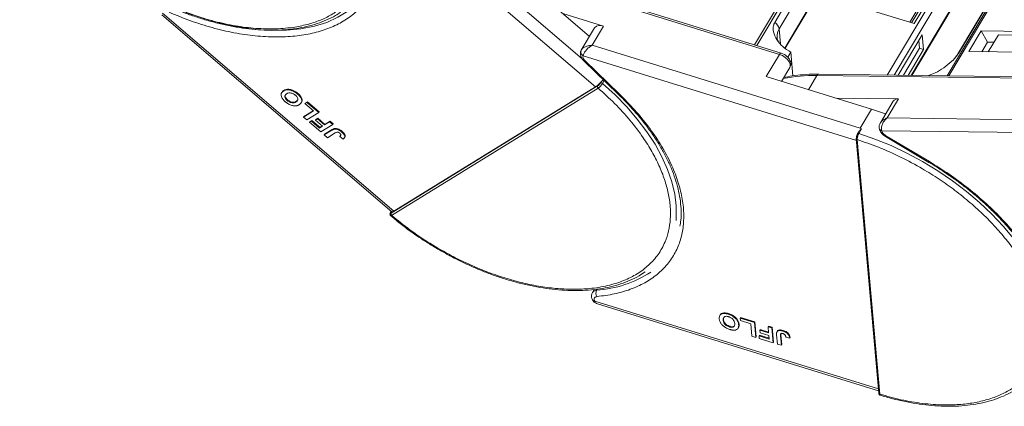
# Model space of a CAD drawing. Header units: millimetres. Extents: x -1177 to 904, y 240 to 1698.
# Tile 24 of 51: x 36 to 193, y 1365 to 1427. Entities that reach past the tile are written whole.
import ezdxf

# ---------------------------------------------------------------- set-up
doc = ezdxf.new("R2010")
doc.units = ezdxf.units.MM

msp = doc.modelspace()

# ---------------------------------------------------------------- linework, layer by layer
at = {"color": 7, "linetype": 'Continuous', "lineweight": 15}
for p, q in [((183.101, 1473.161), (153.371, 1423.174)), ((153.739, 1423.06), (183.453, 1473.019)), ((181.173, 1468.075), (156.596, 1426.753)), ((213.691, 1467.901), (184.135, 1418.207)), ((184.406, 1418.204), (213.984, 1467.934)), ((157.307, 1425.743), (181.884, 1467.064)), ((182.239, 1463.044), (158.216, 1422.653)), ((158.262, 1422.622), (182.205, 1462.878)), ((210.37, 1462.956), (185.793, 1421.634)), ((185.935, 1421.787), (210.512, 1463.109)), ((92.415, 1446.944), (127.977, 1416.433)), ((125.841, 1420.928), (94.538, 1447.785)), ((185.924, 1439.232), (178.468, 1426.697)), ((178.873, 1426.571), (186.412, 1439.246)), ((178.157, 1426.793), (185.349, 1438.886)), ((184.135, 1434.397), (174.578, 1418.33)), ((119.393, 1433.412), (157.353, 1421.643)), ((157.609, 1421.86), (119.542, 1433.662)), ((175.669, 1418.316), (184.832, 1433.721)), ((117.476, 1432.7), (127.003, 1424.526)), ((163.454, 1431.352), (178.873, 1426.571)), ((185.187, 1429.701), (178.395, 1418.281)), ((95.757, 1396.565), (58.826, 1428.25)), ((129.262, 1426.149), (122.762, 1428.164)), ((178.523, 1418.279), (185.119, 1429.369)), ((58.703, 1427.983), (95.419, 1396.482)), ((127.815, 1425.89), (125.703, 1422.34)), ((127.453, 1423.107), (129.262, 1426.149)), ((157.307, 1425.743), (157.519, 1423.337)), ((189.556, 1425.384), (187.596, 1422.089)), ((202.533, 1425.217), (189.556, 1425.384)), ((190.565, 1423.583), (189.556, 1425.384)), ((180.166, 1424.79), (176.311, 1418.308)), ((179.72, 1422.628), (179.611, 1423.857)), ((180.375, 1422.425), (180.166, 1424.79)), ((190.565, 1423.583), (189.661, 1422.062)), ((191.597, 1423.57), (190.565, 1423.583)), ((192.321, 1424.787), (190.693, 1422.049)), ((192.321, 1424.787), (200.284, 1424.684)), ((125.677, 1422.29), (125.795, 1422.432)), ((170.256, 1409.836), (127.453, 1423.107)), ((158.147, 1421.62), (157.609, 1421.852)), ((159.164, 1422.014), (158.675, 1421.192)), ((159.164, 1422.014), (159.5, 1418.21)), ((177.144, 1418.297), (179.72, 1422.628)), ((177.914, 1418.287), (180.375, 1422.425)), ((180.375, 1422.425), (179.72, 1422.628)), ((187.596, 1422.089), (200.573, 1421.922)), ((126.007, 1421.434), (125.972, 1421.215)), ((126.007, 1421.434), (169.651, 1407.903)), ((126.102, 1420.613), (131.618, 1415.263)), ((126.304, 1420.624), (131.819, 1415.275)), ((157.353, 1421.643), (155.242, 1418.094)), ((157.698, 1417.333), (159.01, 1419.537)), ((128.871, 1417.263), (128.76, 1417.076)), ((129.356, 1417.457), (129.083, 1416.998)), ((155.242, 1418.094), (172.065, 1412.878)), ((158.128, 1418.055), (158.137, 1417.959)), ((161.985, 1416.004), (163.329, 1418.263)), ((163.329, 1418.263), (201.861, 1417.767)), ((202.158, 1417.975), (163.626, 1418.471)), ((181.149, 1418.245), (181.175, 1418.289)), ((77.882, 1415.59), (77.821, 1415.488)), ((78.189, 1415.883), (78.129, 1415.782)), ((128.315, 1416.593), (95.328, 1396.253)), ((128.396, 1416.255), (95.409, 1395.915)), ((95.757, 1396.565), (127.977, 1416.433)), ((78.724, 1414.289), (78.784, 1414.39)), ((80.14, 1414.05), (80.201, 1414.152)), ((80.37, 1415.305), (80.43, 1415.407)), ((80.964, 1413.903), (81.024, 1414.005)), ((81.566, 1413.771), (81.886, 1413.968)), ((81.627, 1413.873), (81.946, 1414.07)), ((81.886, 1413.968), (81.946, 1414.07)), ((81.886, 1413.968), (83.765, 1412.356)), ((81.946, 1414.07), (83.825, 1412.458)), ((131.618, 1415.263), (131.615, 1415.266)), ((176.362, 1414.519), (166.357, 1414.648)), ((175.531, 1414.156), (173.476, 1410.701)), ((174.553, 1411.477), (176.362, 1414.519)), ((81.335, 1411.613), (82.933, 1412.599)), ((81.395, 1411.715), (82.889, 1412.636)), ((81.627, 1413.873), (81.566, 1413.771)), ((82.933, 1412.599), (81.566, 1413.771)), ((83.765, 1412.356), (81.847, 1411.174)), ((83.825, 1412.458), (83.765, 1412.356)), ((172.065, 1412.878), (170.256, 1409.836)), ((172.065, 1412.878), (174.319, 1412.118)), ((81.395, 1411.715), (81.335, 1411.613)), ((81.847, 1411.174), (81.335, 1411.613)), ((82.291, 1410.793), (82.611, 1410.99)), ((82.351, 1410.894), (82.291, 1410.793)), ((84.101, 1409.24), (82.291, 1410.793)), ((82.351, 1410.894), (82.671, 1411.091)), ((82.671, 1411.091), (82.611, 1410.99)), ((82.611, 1410.99), (83.909, 1409.876)), ((82.671, 1411.091), (83.969, 1409.978)), ((83.249, 1411.132), (83.568, 1411.329)), ((83.309, 1411.233), (83.249, 1411.132)), ((84.376, 1410.164), (83.249, 1411.132)), ((83.309, 1411.233), (83.629, 1411.43)), ((83.629, 1411.43), (83.568, 1411.329)), ((83.568, 1411.329), (84.695, 1410.362)), ((83.629, 1411.43), (84.756, 1410.463)), ((84.695, 1410.362), (85.507, 1410.862)), ((84.756, 1410.463), (85.567, 1410.963)), ((85.507, 1410.862), (85.567, 1410.963)), ((85.507, 1410.862), (86.019, 1410.422)), ((85.567, 1410.963), (86.08, 1410.524)), ((213.085, 1410.981), (174.553, 1411.477)), ((83.909, 1409.876), (84.376, 1410.164)), ((83.969, 1409.978), (83.909, 1409.876)), ((83.969, 1409.978), (84.332, 1410.202)), ((86.019, 1410.422), (84.101, 1409.24)), ((84.648, 1408.771), (85.857, 1409.516)), ((84.756, 1410.463), (84.695, 1410.362)), ((84.708, 1408.872), (85.917, 1409.618)), ((85.917, 1409.618), (85.857, 1409.516)), ((86.08, 1410.524), (86.019, 1410.422)), ((86.34, 1409.793), (86.28, 1409.691)), ((87.536, 1409.311), (87.475, 1409.209)), ((170.012, 1409.273), (169.83, 1408.968)), ((170.464, 1409.726), (170.035, 1409.003)), ((170.464, 1409.726), (170.256, 1409.836)), ((173.692, 1409.445), (173.786, 1409.188)), ((173.692, 1409.445), (212.885, 1408.94)), ((84.708, 1408.872), (84.648, 1408.771)), ((85.16, 1408.331), (84.648, 1408.771)), ((86.402, 1409.097), (85.16, 1408.331)), ((87.182, 1408.635), (87.122, 1408.533)), ((87.122, 1408.533), (87.659, 1408.109)), ((87.871, 1408.309), (87.931, 1408.411)), ((169.627, 1408.179), (173.223, 1367.507)), ((169.773, 1408.024), (173.369, 1367.351)), ((174.283, 1408.525), (181.232, 1404.392)), ((174.351, 1408.639), (181.3, 1404.506)), ((95.244, 1396.398), (95.242, 1396.394)), ((95.336, 1396.553), (95.244, 1396.398)), ((95.275, 1396.428), (95.345, 1396.546)), ((127.771, 1384.074), (127.493, 1383.607)), ((128.157, 1383.964), (128.255, 1384.128)), ((127.761, 1382.482), (127.838, 1382.228)), ((173.164, 1368.175), (127.838, 1382.228)), ((128.191, 1381.841), (128.295, 1381.803)), ((128.286, 1381.777), (173.192, 1367.854)), ((147.816, 1379.911), (147.814, 1379.907)), ((147.874, 1380.008), (147.817, 1379.912)), ((149.175, 1380.122), (149.235, 1380.223)), ((151.072, 1379.504), (151.133, 1379.605)), ((151.072, 1379.504), (153.383, 1378.788)), ((151.107, 1379.11), (151.072, 1379.504)), ((151.133, 1379.605), (153.443, 1378.889)), ((148.364, 1379.186), (148.424, 1379.287)), ((149.356, 1378.09), (149.416, 1378.191)), ((150.807, 1377.985), (150.747, 1377.884)), ((150.9, 1378.541), (150.84, 1378.44)), ((152.787, 1378.589), (151.107, 1379.11)), ((152.962, 1376.618), (152.787, 1378.589)), ((153.443, 1378.889), (153.383, 1378.788)), ((153.383, 1378.788), (153.592, 1376.423)), ((153.443, 1378.889), (153.652, 1376.524)), ((155.525, 1378.123), (155.585, 1378.225)), ((155.525, 1378.123), (156.155, 1377.928)), ((155.613, 1377.123), (155.525, 1378.123)), ((155.585, 1378.225), (156.215, 1378.029)), ((156.215, 1378.029), (156.155, 1377.928)), ((156.155, 1377.928), (156.364, 1375.563)), ((156.215, 1378.029), (156.424, 1375.665)), ((153.592, 1376.423), (152.962, 1376.618)), ((153.652, 1376.524), (153.592, 1376.423)), ((154.163, 1376.749), (154.103, 1376.648)), ((154.138, 1376.253), (154.103, 1376.648)), ((154.103, 1376.648), (155.699, 1376.153)), ((156.364, 1375.563), (154.138, 1376.253)), ((154.163, 1376.749), (155.688, 1376.276)), ((154.287, 1377.654), (154.227, 1377.553)), ((154.262, 1377.159), (154.227, 1377.553)), ((154.227, 1377.553), (155.613, 1377.123)), ((155.648, 1376.729), (154.262, 1377.159)), ((154.287, 1377.654), (155.602, 1377.246)), ((155.699, 1376.153), (155.648, 1376.729)), ((157.036, 1375.355), (156.904, 1376.846)), ((157.023, 1377.425), (156.963, 1377.324)), ((157.531, 1376.69), (157.591, 1376.792)), ((157.531, 1376.69), (157.666, 1375.16)), ((157.602, 1377.022), (157.591, 1376.792)), ((157.591, 1376.792), (157.726, 1375.261)), ((157.972, 1377.514), (157.912, 1377.413)), ((158.366, 1376.476), (158.994, 1376.311)), ((159.054, 1376.412), (158.994, 1376.311)), ((156.424, 1375.665), (156.364, 1375.563)), ((157.666, 1375.16), (157.036, 1375.355)), ((157.726, 1375.261), (157.666, 1375.16))]:
    msp.add_line(p, q, dxfattribs=at)
at = {"color": 7, "linetype": 'Continuous', "lineweight": 15, "flags": 128}
for points in [[(88.432, 1428.552), (88.428, 1428.549), (86.833, 1427.566), (85.041, 1426.762), (83.066, 1426.145), (80.927, 1425.72), (78.639, 1425.49), (76.225, 1425.457), (73.703, 1425.622), (71.096, 1425.982), (68.425, 1426.536), (65.714, 1427.279), (62.985, 1428.203), (60.263, 1429.301)], [(157.353, 1421.643), (157.413, 1421.733), (157.471, 1421.801), (157.527, 1421.845), (157.578, 1421.863), (157.611, 1421.859)], [(185.791, 1421.631), (185.852, 1421.713), (185.935, 1421.787)], [(126.304, 1420.624), (126.225, 1420.597), (126.161, 1420.59), (126.114, 1420.604), (126.102, 1420.613)], [(157.353, 1421.643), (157.833, 1421.445), (158.281, 1421.162), (158.657, 1420.818), (158.931, 1420.444), (159.077, 1420.071), (159.084, 1419.732), (159.01, 1419.537)], [(163.626, 1418.471), (163.626, 1418.471), (163.635, 1418.471)], [(129.083, 1416.998), (131.093, 1415.155), (132.952, 1413.246), (134.644, 1411.285), (136.156, 1409.288), (137.475, 1407.271), (138.592, 1405.25), (139.496, 1403.24), (140.182, 1401.259), (140.643, 1399.321), (140.876, 1397.443), (140.879, 1395.639), (140.835, 1395.116)], [(131.819, 1415.275), (131.74, 1415.247), (131.676, 1415.24), (131.629, 1415.254), (131.618, 1415.263)], [(173.277, 1409.931), (173.276, 1409.923), (173.28, 1409.839)], [(173.28, 1409.839), (173.284, 1409.819), (173.291, 1409.79)], [(169.818, 1408.909), (169.82, 1408.941), (169.83, 1408.968)], [(170.035, 1409.003), (172.614, 1408.109), (175.185, 1407.056), (177.727, 1405.853), (180.222, 1404.511), (182.648, 1403.038), (184.986, 1401.449), (187.218, 1399.754), (189.326, 1397.967), (191.293, 1396.103), (193.103, 1394.177), (194.742, 1392.204), (196.198, 1390.199), (197.457, 1388.179), (198.511, 1386.159), (199.351, 1384.156), (199.97, 1382.187), (200.363, 1380.265), (200.527, 1378.407), (200.461, 1376.628), (200.448, 1376.507)], [(174.351, 1408.639), (174.315, 1408.579), (174.292, 1408.54), (174.283, 1408.525), (174.283, 1408.525)], [(181.3, 1404.506), (181.264, 1404.446), (181.241, 1404.408), (181.232, 1404.393), (181.232, 1404.392)], [(95.275, 1396.428), (95.252, 1396.409), (95.244, 1396.398)], [(95.419, 1396.482), (95.427, 1396.476), (95.469, 1396.461), (95.523, 1396.463), (95.59, 1396.481), (95.668, 1396.515), (95.757, 1396.565)]]:
    msp.add_lwpolyline(points, dxfattribs=at)
at = {"color": 7, "linetype": 'Continuous', "lineweight": 15}
for centre, radius, start, end in [((155.781, 1425.424), 1.559, 11.78371, 58.45205), ((128.712, 1425.048), 1.231, 63.45605, 136.83192), ((159.274, 1424.526), 2.313, 148.26935, 184.60185), ((126.101, 1422.041), 0.492, 149.47019, 177.38777), ((126.321, 1422.073), 0.712, 180.83676, 243.81264), ((125.574, 1419.918), 4.234, 304.58553, 321.15092), ((128.86, 1416.783), 0.31, 43.934, 108.6794), ((162.821, 1393.43), 24.839, 88.82822, 101.25928), ((163.658, 1418.109), 0.363, 94.95278, 154.87747), ((128.569, 1416.475), 0.28, 155.15154, 231.8296), ((176.252, 1413.638), 0.888, 82.87283, 144.3365), ((173.804, 1409.98), 0.546, 200.26316, 258.23574), ((169.781, 1408.191), 0.154, 148.27006, 184.56191), ((169.814, 1408.209), 0.19, 189.11541, 257.53012), ((169.957, 1408.848), 0.174, 63.30308, 136.49349), ((95.582, 1396.135), 0.28, 155.15154, 231.8296), ((126.978, 1401.818), 17.893, 273.77693, 303.25967), ((128.172, 1383.139), 0.825, 91.01914, 145.04255), ((129.056, 1383.5), 1.012, 152.73585, 213.30288), ((127.816, 1382.601), 0.374, 210.7577, 273.41531), ((173.41, 1367.536), 0.189, 187.68688, 257.61823)]:
    msp.add_arc(centre, radius, start, end, dxfattribs=at)
for points, knots in [([(90.573, 1443.053), (90.818, 1442.186), (91.315, 1440.424), (91.529, 1437.876), (91.335, 1435.614), (90.796, 1433.667), (90.019, 1432.018), (88.961, 1430.52), (87.623, 1429.195), (86.031, 1428.065), (84.21, 1427.15), (82.187, 1426.453), (79.781, 1425.934), (76.969, 1425.671), (73.773, 1425.744), (70.48, 1426.149), (67.079, 1426.877), (63.551, 1427.942), (60.215, 1429.246), (57.152, 1430.691), (54.393, 1432.197), (51.706, 1433.874), (49.121, 1435.712), (46.684, 1437.675), (44.438, 1439.733), (42.399, 1441.858), (40.416, 1444.233), (38.595, 1446.836), (37.029, 1449.612), (36.337, 1451.407), (35.997, 1452.291)], [0, 0, 0, 0, 0.0388454, 0.0788825, 0.1200296, 0.1521859, 0.1843384, 0.2171712, 0.25, 0.2828328, 0.3156616, 0.347818, 0.3799704, 0.421121, 0.4611572, 0.5, 0.5388463, 0.5788825, 0.6200296, 0.6521859, 0.6843384, 0.7171712, 0.75, 0.7828328, 0.8156616, 0.847818, 0.8799704, 0.921121, 0.9611563, 1, 1, 1, 1]), ([(93.186, 1440.925), (93.332, 1440.085), (93.626, 1438.389), (93.574, 1435.976), (93.141, 1433.687), (92.291, 1431.581), (91.044, 1429.702), (89.429, 1428.087), (87.49, 1426.759), (85.26, 1425.722), (82.751, 1424.972), (79.96, 1424.515), (76.907, 1424.37), (73.648, 1424.55), (70.247, 1425.052), (66.777, 1425.869), (63.305, 1426.953), (61.018, 1427.898), (59.885, 1428.365)], [0, 0, 0, 0, 0.0610375, 0.1233116, 0.1864383, 0.25, 0.3135617, 0.3766884, 0.4389625, 0.5, 0.5610375, 0.6233116, 0.6864383, 0.75, 0.8135617, 0.8766884, 0.9389625, 1, 1, 1, 1]), ([(53.988, 1432.317), (54.793, 1431.854), (55.921, 1431.204), (57.623, 1430.332), (59.08, 1429.632), (60.832, 1428.866), (62.677, 1428.141), (64.609, 1427.472), (66.591, 1426.88), (68.6, 1426.38), (70.614, 1425.984), (72.614, 1425.698), (74.584, 1425.528), (76.509, 1425.479), (78.377, 1425.554), (80.175, 1425.755), (81.892, 1426.082), (83.521, 1426.537), (85.044, 1427.126), (86.299, 1427.738), (86.986, 1428.204), (87.251, 1428.385)], [0, 0, 0, 0, 0.0676661, 0.0948142, 0.1398274, 0.1863792, 0.2361321, 0.2878463, 0.341022, 0.3952638, 0.4502966, 0.5059236, 0.5620056, 0.6184473, 0.6751885, 0.7321992, 0.7894722, 0.8470332, 0.9049398, 0.9632876, 1, 1, 1, 1]), ([(156.596, 1426.753), (156.516, 1426.571), (156.309, 1426.103), (156.383, 1425.129), (156.863, 1423.971), (157.817, 1422.819), (158.712, 1422.284), (159.164, 1422.014)], [0, 0, 0, 0, 0.1113353, 0.2864972, 0.5212892, 0.7585824, 1, 1, 1, 1]), ([(157.188, 1423.692), (157.146, 1423.762), (157.016, 1423.979), (156.99, 1424.195), (156.972, 1424.34)], [0, 0, 0, 0, 0.3242722, 1, 1, 1, 1]), ([(125.662, 1422.235), (125.615, 1422.11), (125.51, 1421.829), (125.582, 1421.398), (125.753, 1421.035), (125.929, 1420.783), (126.063, 1420.661), (126.11, 1420.617)], [0, 0, 0, 0, 0.2257766, 0.5023468, 0.7178481, 0.8998247, 1, 1, 1, 1]), ([(125.81, 1422.483), (125.768, 1422.421), (125.678, 1422.29), (125.633, 1422.142), (125.609, 1422.063)], [0, 0, 0, 0, 0.4672904, 1, 1, 1, 1]), ([(125.795, 1422.432), (125.835, 1422.487), (125.95, 1422.645), (126.34, 1422.86), (126.865, 1423.044), (127.257, 1423.086), (127.453, 1423.107)], [0, 0, 0, 0, 0.1510816, 0.433477, 0.7156173, 1, 1, 1, 1]), ([(127.453, 1423.107), (127.28, 1422.999), (126.936, 1422.786), (126.481, 1422.338), (126.197, 1421.936), (126.053, 1421.631), (126.022, 1421.499), (126.007, 1421.434)], [0, 0, 0, 0, 0.2513144, 0.5002066, 0.7491551, 0.8759362, 1, 1, 1, 1]), ([(181.175, 1418.289), (181.525, 1418.405), (182.283, 1418.658), (183.61, 1419.454), (184.761, 1420.392), (185.549, 1421.21), (185.823, 1421.62), (185.935, 1421.787)], [0, 0, 0, 0, 0.2224809, 0.4830815, 0.7397704, 0.893878, 1, 1, 1, 1]), ([(159, 1419.539), (159.011, 1419.551), (159.124, 1419.682), (159.185, 1420.038), (159.135, 1420.477), (158.962, 1420.845), (158.738, 1421.147), (158.469, 1421.409), (158.25, 1421.552), (158.147, 1421.62)], [0, 0, 0, 0, 0.0206003, 0.214094, 0.4162456, 0.5737605, 0.7067715, 0.8620698, 1, 1, 1, 1]), ([(185.787, 1421.633), (185.708, 1421.505), (185.539, 1421.231), (185.274, 1420.945), (185.133, 1420.793)], [0, 0, 0, 0, 0.4676766, 1, 1, 1, 1]), ([(128.76, 1417.076), (128.731, 1417.031), (128.672, 1416.94), (128.55, 1416.795), (128.422, 1416.669), (128.351, 1416.618), (128.315, 1416.593)], [0, 0, 0, 0, 0.250048, 0.4998781, 0.7492191, 1, 1, 1, 1]), ([(128.871, 1417.263), (128.931, 1417.323), (129.041, 1417.435), (129.171, 1417.529), (129.232, 1417.568), (129.238, 1417.572)], [0, 0, 0, 0, 0.5140114, 0.95050086, 1, 1, 1, 1]), ([(163.633, 1418.458), (163.438, 1418.464), (162.595, 1418.491), (161.171, 1418.41), (159.499, 1418.243), (158.499, 1418.036), (158.063, 1417.945)], [0, 0, 0, 0, 0.0979123, 0.4220314, 0.7476902, 1, 1, 1, 1]), ([(78.41, 1414.086), (78.341, 1414.148), (78.131, 1414.336), (77.857, 1414.681), (77.714, 1415.079), (77.758, 1415.442), (77.938, 1415.656), (78.092, 1415.757), (78.129, 1415.782)], [0, 0, 0, 0, 0.1013981, 0.3069957, 0.5061443, 0.6852619, 0.9245571, 1, 1, 1, 1]), ([(77.9, 1415.578), (77.952, 1415.661), (78.025, 1415.78), (78.151, 1415.859), (78.189, 1415.883)], [0, 0, 0, 0, 0.7008337, 1, 1, 1, 1]), ([(78.129, 1415.782), (78.182, 1415.812), (78.342, 1415.902), (78.663, 1415.989), (79.125, 1415.966), (79.61, 1415.814), (80.038, 1415.575), (80.269, 1415.387), (80.37, 1415.305)], [0, 0, 0, 0, 0.1018882, 0.3073435, 0.4929627, 0.6786474, 0.8607914, 1, 1, 1, 1]), ([(78.189, 1415.883), (78.242, 1415.913), (78.402, 1416.004), (78.723, 1416.09), (79.186, 1416.068), (79.671, 1415.916), (80.098, 1415.676), (80.33, 1415.488), (80.43, 1415.407)], [0, 0, 0, 0, 0.1018882, 0.3073435, 0.4929627, 0.6786474, 0.8607914, 1, 1, 1, 1]), ([(78.632, 1415.336), (78.685, 1415.366), (78.836, 1415.45), (79.111, 1415.509), (79.456, 1415.45), (79.746, 1415.332), (79.939, 1415.2), (80.034, 1415.122), (80.051, 1415.107)], [0, 0, 0, 0, 0.1585903, 0.4472388, 0.6203806, 0.7935748, 0.9612953, 1, 1, 1, 1]), ([(128.396, 1416.255), (129.294, 1415.442), (131.118, 1413.791), (133.527, 1411.121), (135.493, 1408.537), (137.018, 1406.104), (138.165, 1403.865), (139.048, 1401.635), (139.648, 1399.438), (139.956, 1397.313), (139.965, 1395.296), (139.686, 1393.404), (139.073, 1391.494), (138.045, 1389.635), (136.538, 1387.932), (134.685, 1386.538), (132.492, 1385.437), (129.935, 1384.635), (127.246, 1384.201), (124.555, 1384.074), (121.944, 1384.183), (119.209, 1384.52), (116.376, 1385.089), (113.495, 1385.879), (110.615, 1386.878), (107.766, 1388.067), (104.717, 1389.559), (101.533, 1391.393), (98.306, 1393.559), (96.365, 1395.138), (95.409, 1395.915)], [0, 0, 0, 0, 0.0388454, 0.0788825, 0.1200296, 0.1521859, 0.1843384, 0.2171712, 0.25, 0.2828328, 0.3156616, 0.347818, 0.3799704, 0.421121, 0.4611572, 0.5, 0.5388463, 0.5788825, 0.6200296, 0.6521859, 0.6843384, 0.7171712, 0.75, 0.7828328, 0.8156616, 0.847818, 0.8799704, 0.921121, 0.9611563, 1, 1, 1, 1]), ([(129.083, 1416.998), (129.047, 1416.942), (128.97, 1416.821), (128.832, 1416.651), (128.705, 1416.513), (128.599, 1416.411), (128.492, 1416.319), (128.428, 1416.277), (128.396, 1416.255)], [0, 0, 0, 0, 0.2021443, 0.4357122, 0.5648951, 0.7020076, 0.8470445, 1, 1, 1, 1]), ([(78.724, 1414.289), (78.655, 1414.352), (78.518, 1414.48), (78.378, 1414.695), (78.322, 1414.905), (78.373, 1415.123), (78.504, 1415.253), (78.611, 1415.323), (78.632, 1415.336)], [0, 0, 0, 0, 0.16029217, 0.32192242, 0.49076139, 0.65756923, 0.93388265, 1, 1, 1, 1]), ([(78.784, 1414.39), (78.715, 1414.453), (78.578, 1414.581), (78.437, 1414.797), (78.387, 1415.004), (78.403, 1415.151), (78.457, 1415.205), (78.469, 1415.217)], [0, 0, 0, 0, 0.2272027, 0.4563021, 0.6956193, 0.9320575, 1, 1, 1, 1]), ([(79.047, 1413.651), (79.005, 1413.673), (78.919, 1413.718), (78.803, 1413.791), (78.695, 1413.863), (78.598, 1413.934), (78.502, 1414.009), (78.441, 1414.06), (78.41, 1414.086)], [0, 0, 0, 0, 0.1854289, 0.3721896, 0.5277082, 0.6838775, 0.8416784, 1, 1, 1, 1]), ([(80.14, 1414.05), (80.087, 1414.021), (79.953, 1413.945), (79.706, 1413.886), (79.395, 1413.918), (79.107, 1414.022), (78.881, 1414.16), (78.764, 1414.256), (78.724, 1414.289)], [0, 0, 0, 0, 0.1586166, 0.4008637, 0.5730594, 0.7454856, 0.9129852, 1, 1, 1, 1]), ([(80.201, 1414.152), (80.147, 1414.122), (80.013, 1414.047), (79.766, 1413.988), (79.456, 1414.02), (79.167, 1414.123), (78.941, 1414.261), (78.824, 1414.357), (78.784, 1414.39)], [0, 0, 0, 0, 0.1586166, 0.4008637, 0.5730594, 0.7454856, 0.9129852, 1, 1, 1, 1]), ([(80.051, 1415.107), (80.12, 1415.044), (80.256, 1414.916), (80.39, 1414.699), (80.447, 1414.48), (80.39, 1414.25), (80.253, 1414.123), (80.151, 1414.057), (80.14, 1414.05)], [0, 0, 0, 0, 0.1597099, 0.3204292, 0.4910735, 0.6770503, 0.9662903, 1, 1, 1, 1]), ([(80.418, 1414.366), (80.364, 1414.296), (80.302, 1414.216), (80.211, 1414.159), (80.201, 1414.152)], [0, 0, 0, 0, 0.8817289, 1, 1, 1, 1]), ([(80.37, 1415.305), (80.439, 1415.243), (80.649, 1415.056), (80.928, 1414.709), (81.072, 1414.309), (81.026, 1413.947), (80.848, 1413.739), (80.698, 1413.64), (80.665, 1413.619)], [0, 0, 0, 0, 0.1021706, 0.3092201, 0.51365, 0.6922749, 0.9324126, 1, 1, 1, 1]), ([(80.43, 1415.407), (80.5, 1415.345), (80.709, 1415.157), (80.991, 1414.809), (81.124, 1414.415), (81.118, 1414.141), (81.029, 1414.042), (81.006, 1414.017)], [0, 0, 0, 0, 0.1355896, 0.4103631, 0.6816602, 0.9187116, 1, 1, 1, 1]), ([(131.819, 1415.275), (132.647, 1414.437), (134.32, 1412.745), (136.487, 1410.074), (138.37, 1407.327), (139.898, 1404.547), (141.042, 1401.795), (141.781, 1399.125), (142.112, 1396.589), (142.048, 1394.211), (141.598, 1391.989), (140.754, 1389.932), (139.51, 1388.069), (137.878, 1386.447), (135.889, 1385.099), (133.583, 1384.058), (131.034, 1383.307), (129.146, 1383.065), (128.211, 1382.945)], [0, 0, 0, 0, 0.0610375, 0.1233116, 0.1864383, 0.25, 0.3135617, 0.3766884, 0.4389625, 0.5, 0.5610375, 0.6233116, 0.6864383, 0.75, 0.8135617, 0.8766884, 0.9389625, 1, 1, 1, 1]), ([(131.607, 1415.259), (131.923, 1414.953), (132.752, 1414.151), (133.995, 1412.804), (135.338, 1411.224), (136.575, 1409.605), (137.697, 1407.961), (138.694, 1406.304), (139.556, 1404.644), (140.278, 1402.991), (140.855, 1401.354), (141.281, 1399.743), (141.555, 1398.162), (141.667, 1396.622), (141.644, 1395.286), (141.512, 1394.498), (141.459, 1394.181)], [0, 0, 0, 0, 0.0442527, 0.1163081, 0.1893714, 0.2631716, 0.3375158, 0.4122725, 0.4873622, 0.5627552, 0.6384687, 0.7145752, 0.7912177, 0.8686188, 0.9470947, 1, 1, 1, 1]), ([(80.059, 1413.42), (79.981, 1413.419), (79.825, 1413.417), (79.506, 1413.47), (79.238, 1413.556), (79.067, 1413.641), (79.047, 1413.651)], [0, 0, 0, 0, 0.2508959, 0.50216611, 0.94051172, 1, 1, 1, 1]), ([(80.665, 1413.619), (80.64, 1413.603), (80.588, 1413.572), (80.501, 1413.53), (80.406, 1413.49), (80.299, 1413.457), (80.185, 1413.431), (80.101, 1413.424), (80.059, 1413.42)], [0, 0, 0, 0, 0.1539502, 0.3081809, 0.478699, 0.6499612, 0.8242026, 1, 1, 1, 1]), ([(173.474, 1410.661), (173.526, 1410.752), (173.653, 1410.975), (174.034, 1411.268), (174.379, 1411.407), (174.553, 1411.477)], [0, 0, 0, 0, 0.2551059, 0.6260787, 1, 1, 1, 1]), ([(174.553, 1411.477), (174.397, 1411.339), (174.085, 1411.064), (173.762, 1410.517), (173.631, 1410.036), (173.629, 1409.675), (173.671, 1409.521), (173.692, 1409.445)], [0, 0, 0, 0, 0.2513144, 0.5002066, 0.7491551, 0.8759362, 1, 1, 1, 1]), ([(85.857, 1409.516), (85.883, 1409.532), (85.935, 1409.563), (86.008, 1409.601), (86.077, 1409.632), (86.141, 1409.656), (86.206, 1409.678), (86.255, 1409.687), (86.28, 1409.691)], [0, 0, 0, 0, 0.20826979, 0.416707, 0.56148059, 0.70657343, 0.85282453, 1, 1, 1, 1]), ([(85.917, 1409.618), (85.943, 1409.633), (85.995, 1409.664), (86.069, 1409.703), (86.137, 1409.734), (86.201, 1409.757), (86.266, 1409.779), (86.315, 1409.788), (86.34, 1409.793)], [0, 0, 0, 0, 0.20826979, 0.416707, 0.56148059, 0.70657343, 0.85282453, 1, 1, 1, 1]), ([(86.28, 1409.691), (86.356, 1409.696), (86.509, 1409.705), (86.787, 1409.638), (87.131, 1409.484), (87.345, 1409.313), (87.475, 1409.209)], [0, 0, 0, 0, 0.2064605, 0.4135145, 0.6452106, 1, 1, 1, 1]), ([(86.34, 1409.793), (86.416, 1409.797), (86.57, 1409.807), (86.848, 1409.74), (87.191, 1409.586), (87.406, 1409.414), (87.536, 1409.311)], [0, 0, 0, 0, 0.2064605, 0.4135145, 0.6452106, 1, 1, 1, 1]), ([(86.402, 1409.097), (86.454, 1409.127), (86.545, 1409.179), (86.678, 1409.223), (86.796, 1409.224), (86.895, 1409.193), (87.009, 1409.132), (87.079, 1409.075), (87.123, 1409.041)], [0, 0, 0, 0, 0.2920273, 0.5048541, 0.6139046, 0.723685, 0.8298165, 1, 1, 1, 1]), ([(87.475, 1409.209), (87.544, 1409.147), (87.702, 1409.005), (87.88, 1408.76), (87.947, 1408.519), (87.888, 1408.283), (87.749, 1408.177), (87.659, 1408.109)], [0, 0, 0, 0, 0.1552919, 0.3531453, 0.543243, 0.704067, 1, 1, 1, 1]), ([(87.536, 1409.311), (87.605, 1409.248), (87.762, 1409.106), (87.943, 1408.86), (88.001, 1408.624), (87.984, 1408.473), (87.932, 1408.424), (87.924, 1408.416)], [0, 0, 0, 0, 0.2110373, 0.4799142, 0.7382516, 0.9568068, 1, 1, 1, 1]), ([(170.017, 1409.27), (170.026, 1409.288), (170.066, 1409.372), (170.178, 1409.494), (170.291, 1409.606), (170.368, 1409.67), (170.397, 1409.692), (170.417, 1409.706), (170.431, 1409.715), (170.441, 1409.721), (170.449, 1409.725), (170.456, 1409.727), (170.46, 1409.727), (170.463, 1409.726), (170.464, 1409.726), (170.464, 1409.726)], [0, 0, 0, 0, 0.08926714, 0.41405506, 0.74769421, 0.82984899, 0.88488005, 0.92173946, 0.94654647, 0.9634224, 0.97907575, 0.9873133, 0.99335919, 0.99826269, 1, 1, 1, 1]), ([(173.46, 1410.673), (173.399, 1410.548), (173.303, 1410.35), (173.258, 1410.042), (173.28, 1409.877), (173.291, 1409.79)], [0, 0, 0, 0, 0.4485628, 0.7107889, 1, 1, 1, 1]), ([(173.303, 1409.843), (173.308, 1409.773), (173.322, 1409.578), (173.472, 1409.3), (173.691, 1408.997), (173.961, 1408.735), (174.18, 1408.592), (174.283, 1408.525)], [0, 0, 0, 0, 0.1287349, 0.3638291, 0.5623506, 0.7941365, 1, 1, 1, 1]), ([(87.291, 1408.74), (87.287, 1408.723), (87.279, 1408.688), (87.25, 1408.648), (87.22, 1408.614), (87.189, 1408.586), (87.157, 1408.559), (87.134, 1408.542), (87.122, 1408.533)], [0, 0, 0, 0, 0.1938055, 0.3931273, 0.5440688, 0.6954121, 0.8476129, 1, 1, 1, 1]), ([(87.123, 1409.041), (87.144, 1409.021), (87.188, 1408.982), (87.234, 1408.924), (87.267, 1408.871), (87.284, 1408.825), (87.293, 1408.78), (87.292, 1408.754), (87.291, 1408.74)], [0, 0, 0, 0, 0.202387, 0.4109073, 0.5578292, 0.7094718, 0.8532239, 1, 1, 1, 1]), ([(87.182, 1408.635), (87.194, 1408.643), (87.218, 1408.661), (87.252, 1408.689), (87.275, 1408.71), (87.285, 1408.722), (87.286, 1408.722)], [0, 0, 0, 0, 0.3193432, 0.6389567, 0.9844491, 1, 1, 1, 1]), ([(169.818, 1408.909), (169.793, 1408.862), (169.742, 1408.766), (169.684, 1408.586), (169.648, 1408.409), (169.649, 1408.318), (169.649, 1408.273)], [0, 0, 0, 0, 0.250048, 0.4998781, 0.7492191, 1, 1, 1, 1]), ([(170.035, 1409.003), (170.003, 1408.945), (169.935, 1408.819), (169.862, 1408.613), (169.813, 1408.432), (169.785, 1408.287), (169.769, 1408.144), (169.772, 1408.065), (169.773, 1408.024)], [0, 0, 0, 0, 0.2021443, 0.4357122, 0.5648951, 0.7020076, 0.8470445, 1, 1, 1, 1]), ([(169.773, 1408.024), (170.916, 1407.635), (173.237, 1406.845), (176.747, 1405.266), (179.98, 1403.534), (182.875, 1401.722), (185.425, 1399.911), (187.847, 1397.963), (190.112, 1395.893), (192.181, 1393.738), (194.016, 1391.535), (195.607, 1389.308), (197.065, 1386.875), (198.289, 1384.267), (199.156, 1381.561), (199.586, 1379.002), (199.597, 1376.573), (199.173, 1374.267), (198.355, 1372.293), (197.257, 1370.651), (195.981, 1369.314), (194.442, 1368.157), (192.649, 1367.199), (190.633, 1366.456), (188.428, 1365.943), (186.064, 1365.655), (183.335, 1365.587), (180.235, 1365.818), (176.814, 1366.388), (174.506, 1367.034), (173.369, 1367.351)], [0, 0, 0, 0, 0.0388454, 0.0788825, 0.1200296, 0.1521859, 0.1843384, 0.2171712, 0.25, 0.2828328, 0.3156616, 0.347818, 0.3799704, 0.421121, 0.4611572, 0.5, 0.5388463, 0.5788825, 0.6200296, 0.6521859, 0.6843384, 0.7171712, 0.75, 0.7828328, 0.8156616, 0.847818, 0.8799704, 0.921121, 0.9611563, 1, 1, 1, 1]), ([(181.3, 1404.506), (182.362, 1403.847), (184.507, 1402.516), (187.547, 1400.256), (190.422, 1397.816), (193.054, 1395.221), (195.391, 1392.527), (197.386, 1389.79), (199.01, 1387.067), (200.26, 1384.386), (201.142, 1381.752), (201.646, 1379.17), (201.751, 1376.671), (201.442, 1374.311), (200.722, 1372.138), (199.603, 1370.202), (198.149, 1368.508), (196.9, 1367.605), (196.282, 1367.158)], [0, 0, 0, 0, 0.0610375, 0.1233116, 0.1864383, 0.25, 0.3135617, 0.3766884, 0.4389625, 0.5, 0.5610375, 0.6233116, 0.6864383, 0.75, 0.8135617, 0.8766884, 0.9389625, 1, 1, 1, 1]), ([(181.234, 1404.391), (182.036, 1403.899), (183.16, 1403.21), (184.761, 1402.12), (186.091, 1401.166), (187.623, 1399.983), (189.165, 1398.699), (190.702, 1397.314), (192.196, 1395.849), (193.623, 1394.319), (194.963, 1392.738), (196.201, 1391.119), (197.323, 1389.475), (198.32, 1387.817), (199.182, 1386.157), (199.904, 1384.504), (200.48, 1382.868), (200.907, 1381.256), (201.181, 1379.676), (201.292, 1378.136), (201.271, 1376.826), (201.144, 1376.064), (201.096, 1375.773)], [0, 0, 0, 0, 0.0641007, 0.0898008, 0.1324146, 0.1764824, 0.2235732, 0.2725094, 0.3228117, 0.3740988, 0.4261034, 0.4786324, 0.5315488, 0.5847586, 0.6382055, 0.6918683, 0.7457592, 0.7999299, 0.854482, 0.9095741, 0.9654312, 1, 1, 1, 1]), ([(95.242, 1396.394), (95.218, 1396.349), (95.17, 1396.259), (95.137, 1396.118), (95.151, 1396.002), (95.193, 1395.921), (95.225, 1395.889), (95.241, 1395.873)], [0, 0, 0, 0, 0.24555751, 0.49501524, 0.75009187, 0.87683345, 1, 1, 1, 1]), ([(95.328, 1396.253), (95.299, 1396.237), (95.239, 1396.207), (95.202, 1396.232), (95.209, 1396.306), (95.253, 1396.388), (95.275, 1396.428)], [0, 0, 0, 0, 0.2500482, 0.4998785, 0.7492197, 1, 1, 1, 1]), ([(95.409, 1395.915), (95.381, 1395.899), (95.325, 1395.868), (95.271, 1395.857), (95.253, 1395.869), (95.246, 1395.874)], [0, 0, 0, 0, 0.3880985, 0.7561047, 1, 1, 1, 1]), ([(95.249, 1395.878), (95.689, 1395.507), (96.649, 1394.698), (98.059, 1393.633), (99.473, 1392.629), (100.887, 1391.683), (101.918, 1391.056), (102.479, 1390.714)], [0, 0, 0, 0, 0.1970846, 0.4304117, 0.5965908, 0.7805837, 1, 1, 1, 1]), ([(102.479, 1390.714), (103.284, 1390.251), (104.411, 1389.601), (106.113, 1388.729), (107.57, 1388.028), (109.322, 1387.263), (111.167, 1386.538), (113.099, 1385.869), (115.081, 1385.277), (117.09, 1384.777), (119.104, 1384.381), (121.104, 1384.094), (123.074, 1383.925), (125, 1383.876), (126.867, 1383.951), (128.665, 1384.151), (130.382, 1384.479), (132.011, 1384.934), (133.535, 1385.522), (134.84, 1386.162), (135.572, 1386.662), (135.883, 1386.874)], [0, 0, 0, 0, 0.0672342, 0.094209, 0.1389349, 0.1851896, 0.234625, 0.286009, 0.3388454, 0.392741, 0.4474225, 0.5026944, 0.5584185, 0.6145, 0.670879, 0.7275258, 0.7844332, 0.8416269, 0.8991638, 0.9571392, 1, 1, 1, 1]), ([(127.506, 1383.611), (127.494, 1383.596), (127.379, 1383.465), (127.32, 1383.107), (127.353, 1382.709), (127.466, 1382.487), (127.504, 1382.414)], [0, 0, 0, 0, 0.0443647, 0.4170344, 0.8063795, 1, 1, 1, 1]), ([(127.761, 1382.482), (127.762, 1382.541), (127.764, 1382.663), (127.855, 1382.806), (128.003, 1382.909), (128.142, 1382.933), (128.211, 1382.945)], [0, 0, 0, 0, 0.24553592, 0.5, 0.75446408, 1, 1, 1, 1]), ([(127.496, 1382.406), (127.548, 1382.321), (127.648, 1382.157), (127.909, 1381.928), (128.13, 1381.839), (128.269, 1381.782)], [0, 0, 0, 0, 0.2878558, 0.5515787, 1, 1, 1, 1]), ([(127.838, 1382.228), (127.866, 1382.161), (127.922, 1382.026), (128.037, 1381.885), (128.148, 1381.853), (128.191, 1381.841)], [0, 0, 0, 0, 0.3754511, 0.7591657, 1, 1, 1, 1]), ([(147.733, 1379.393), (147.729, 1379.455), (147.719, 1379.643), (147.785, 1379.917), (148.014, 1380.15), (148.371, 1380.255), (148.781, 1380.231), (149.056, 1380.155), (149.175, 1380.122)], [0, 0, 0, 0, 0.1018882, 0.3073435, 0.4929627, 0.6786474, 0.8607914, 1, 1, 1, 1]), ([(149.399, 1377.693), (149.311, 1377.722), (149.046, 1377.811), (148.609, 1378.036), (148.183, 1378.392), (147.874, 1378.813), (147.761, 1379.148), (147.738, 1379.345), (147.733, 1379.393)], [0, 0, 0, 0, 0.1013981, 0.3069957, 0.5061443, 0.6852619, 0.9245571, 1, 1, 1, 1]), ([(147.875, 1380.008), (147.876, 1380.009), (147.902, 1380.112), (148.085, 1380.246), (148.428, 1380.357), (148.841, 1380.332), (149.116, 1380.256), (149.235, 1380.223)], [0, 0, 0, 0, 0.0049102, 0.271576, 0.5383358, 0.8000091, 1, 1, 1, 1]), ([(148.364, 1379.186), (148.361, 1379.248), (148.353, 1379.423), (148.423, 1379.642), (148.632, 1379.77), (148.869, 1379.802), (149.076, 1379.766), (149.19, 1379.733), (149.211, 1379.727)], [0, 0, 0, 0, 0.1585903, 0.4472388, 0.6203806, 0.7935748, 0.9612953, 1, 1, 1, 1]), ([(148.424, 1379.287), (148.419, 1379.351), (148.408, 1379.494), (148.467, 1379.606), (148.501, 1379.669)], [0, 0, 0, 0, 0.442502, 1, 1, 1, 1]), ([(149.175, 1380.122), (149.263, 1380.092), (149.528, 1380.004), (149.968, 1379.78), (150.396, 1379.422), (150.704, 1379), (150.813, 1378.673), (150.835, 1378.482), (150.84, 1378.44)], [0, 0, 0, 0, 0.1021706, 0.3092201, 0.51365, 0.6922749, 0.9324126, 1, 1, 1, 1]), ([(149.211, 1379.727), (149.3, 1379.695), (149.478, 1379.632), (149.735, 1379.469), (149.959, 1379.261), (150.143, 1378.977), (150.196, 1378.762), (150.21, 1378.633), (150.211, 1378.619)], [0, 0, 0, 0, 0.1597099, 0.3204292, 0.4910735, 0.6770503, 0.9662903, 1, 1, 1, 1]), ([(149.235, 1380.223), (149.323, 1380.194), (149.588, 1380.105), (150.029, 1379.881), (150.456, 1379.524), (150.765, 1379.101), (150.873, 1378.775), (150.895, 1378.583), (150.9, 1378.541)], [0, 0, 0, 0, 0.1021706, 0.3092201, 0.51365, 0.6922749, 0.9324126, 1, 1, 1, 1]), ([(149.356, 1378.09), (149.268, 1378.121), (149.09, 1378.184), (148.831, 1378.342), (148.615, 1378.541), (148.44, 1378.808), (148.381, 1379.023), (148.366, 1379.16), (148.364, 1379.186)], [0, 0, 0, 0, 0.1602922, 0.3219224, 0.4907614, 0.6575692, 0.9338827, 1, 1, 1, 1]), ([(149.416, 1378.191), (149.328, 1378.223), (149.15, 1378.285), (148.892, 1378.443), (148.676, 1378.642), (148.501, 1378.909), (148.442, 1379.125), (148.427, 1379.261), (148.424, 1379.287)], [0, 0, 0, 0, 0.1602922, 0.3219224, 0.4907614, 0.6575692, 0.9338827, 1, 1, 1, 1]), ([(150.211, 1378.619), (150.214, 1378.557), (150.222, 1378.4), (150.164, 1378.198), (149.995, 1378.059), (149.771, 1378.012), (149.544, 1378.036), (149.404, 1378.076), (149.356, 1378.09)], [0, 0, 0, 0, 0.15861661, 0.40086372, 0.57305935, 0.74548557, 0.91298519, 1, 1, 1, 1]), ([(150.206, 1378.337), (150.202, 1378.321), (150.181, 1378.246), (150.05, 1378.163), (149.833, 1378.112), (149.604, 1378.138), (149.464, 1378.178), (149.416, 1378.191)], [0, 0, 0, 0, 0.07055784, 0.33768551, 0.6051709, 0.86501363, 1, 1, 1, 1]), ([(150.747, 1377.884), (150.712, 1377.839), (150.644, 1377.75), (150.452, 1377.63), (150.253, 1377.575), (150.099, 1377.572), (150.081, 1377.572)], [0, 0, 0, 0, 0.2508959, 0.5021661, 0.9405117, 1, 1, 1, 1]), ([(150.84, 1378.44), (150.842, 1378.408), (150.847, 1378.345), (150.846, 1378.251), (150.839, 1378.155), (150.821, 1378.059), (150.793, 1377.967), (150.762, 1377.912), (150.747, 1377.884)], [0, 0, 0, 0, 0.1539502, 0.3081809, 0.478699, 0.6499612, 0.8242026, 1, 1, 1, 1]), ([(150.9, 1378.541), (150.903, 1378.51), (150.907, 1378.447), (150.906, 1378.352), (150.899, 1378.256), (150.881, 1378.16), (150.853, 1378.068), (150.822, 1378.013), (150.807, 1377.985)], [0, 0, 0, 0, 0.1539502, 0.3081809, 0.478699, 0.6499612, 0.8242026, 1, 1, 1, 1]), ([(150.081, 1377.572), (150.041, 1377.573), (149.962, 1377.575), (149.843, 1377.589), (149.73, 1377.608), (149.621, 1377.632), (149.511, 1377.66), (149.436, 1377.682), (149.399, 1377.693)], [0, 0, 0, 0, 0.1854289, 0.3721896, 0.5277082, 0.6838775, 0.8416784, 1, 1, 1, 1]), ([(156.904, 1376.846), (156.902, 1376.877), (156.897, 1376.94), (156.895, 1377.023), (156.898, 1377.095), (156.905, 1377.157), (156.915, 1377.217), (156.929, 1377.255), (156.936, 1377.273)], [0, 0, 0, 0, 0.20826979, 0.416707, 0.56148059, 0.70657343, 0.85282453, 1, 1, 1, 1]), ([(156.936, 1377.273), (156.966, 1377.321), (157.026, 1377.417), (157.213, 1377.498), (157.507, 1377.521), (157.76, 1377.454), (157.912, 1377.413)], [0, 0, 0, 0, 0.2064605, 0.4135145, 0.6452106, 1, 1, 1, 1]), ([(157.032, 1377.42), (157.052, 1377.451), (157.104, 1377.529), (157.274, 1377.599), (157.567, 1377.623), (157.82, 1377.555), (157.972, 1377.514)], [0, 0, 0, 0, 0.1463469, 0.3690861, 0.618334, 1, 1, 1, 1]), ([(157.531, 1376.69), (157.527, 1376.753), (157.52, 1376.861), (157.541, 1376.983), (157.593, 1377.049), (157.666, 1377.071), (157.772, 1377.068), (157.855, 1377.045), (157.906, 1377.031)], [0, 0, 0, 0, 0.2920273, 0.5048541, 0.6139046, 0.723685, 0.8298165, 1, 1, 1, 1]), ([(157.906, 1377.031), (157.933, 1377.022), (157.989, 1377.004), (158.062, 1376.966), (158.126, 1376.926), (158.175, 1376.885), (158.219, 1376.842), (158.243, 1376.811), (158.255, 1376.796)], [0, 0, 0, 0, 0.202387, 0.4109073, 0.5578292, 0.7094718, 0.8532239, 1, 1, 1, 1]), ([(157.912, 1377.413), (158, 1377.383), (158.2, 1377.315), (158.503, 1377.147), (158.751, 1376.92), (158.939, 1376.628), (158.972, 1376.436), (158.994, 1376.311)], [0, 0, 0, 0, 0.1552919, 0.3531453, 0.543243, 0.704067, 1, 1, 1, 1]), ([(157.972, 1377.514), (158.06, 1377.484), (158.26, 1377.416), (158.563, 1377.248), (158.812, 1377.021), (159, 1376.73), (159.033, 1376.537), (159.054, 1376.412)], [0, 0, 0, 0, 0.15529194, 0.35314526, 0.54324301, 0.704067, 1, 1, 1, 1]), ([(158.255, 1376.796), (158.269, 1376.775), (158.297, 1376.732), (158.32, 1376.672), (158.337, 1376.619), (158.35, 1376.57), (158.359, 1376.523), (158.364, 1376.491), (158.366, 1376.476)], [0, 0, 0, 0, 0.1938055, 0.3931273, 0.5440688, 0.6954121, 0.8476129, 1, 1, 1, 1]), ([(173.458, 1367.18), (173.869, 1367.053), (174.957, 1366.72), (176.716, 1366.294), (178.73, 1365.893), (180.73, 1365.608), (182.7, 1365.438), (184.626, 1365.39), (186.493, 1365.465), (188.291, 1365.665), (190.008, 1365.993), (191.637, 1366.447), (193.161, 1367.036), (194.463, 1367.674), (195.193, 1368.172), (195.502, 1368.383)], [0, 0, 0, 0, 0.0473328, 0.1250322, 0.2038644, 0.2835479, 0.3638833, 0.4447338, 0.5260134, 0.607679, 0.6897203, 0.7721742, 0.8551231, 0.9387041, 1, 1, 1, 1]), ([(173.223, 1367.511), (173.229, 1367.468), (173.241, 1367.385), (173.294, 1367.282), (173.367, 1367.206), (173.429, 1367.18), (173.458, 1367.168)], [0, 0, 0, 0, 0.26899854, 0.5317352, 0.77847866, 1, 1, 1, 1]), ([(173.369, 1367.351), (173.375, 1367.317), (173.385, 1367.249), (173.416, 1367.19), (173.443, 1367.177), (173.455, 1367.172)], [0, 0, 0, 0, 0.3779906, 0.7364121, 1, 1, 1, 1])]:
    msp.add_open_spline(points, degree=3, knots=knots, dxfattribs=at)
for points in [[(126.304, 1420.624), (126.215, 1420.723), (126.037, 1420.921), (125.993, 1421.117), (125.972, 1421.215)], [(174.351, 1408.639), (174.232, 1408.719), (173.994, 1408.881), (173.855, 1409.086), (173.786, 1409.188)]]:
    msp.add_open_spline(points, degree=3, dxfattribs=at)

doc.saveas('drawing.dxf')
